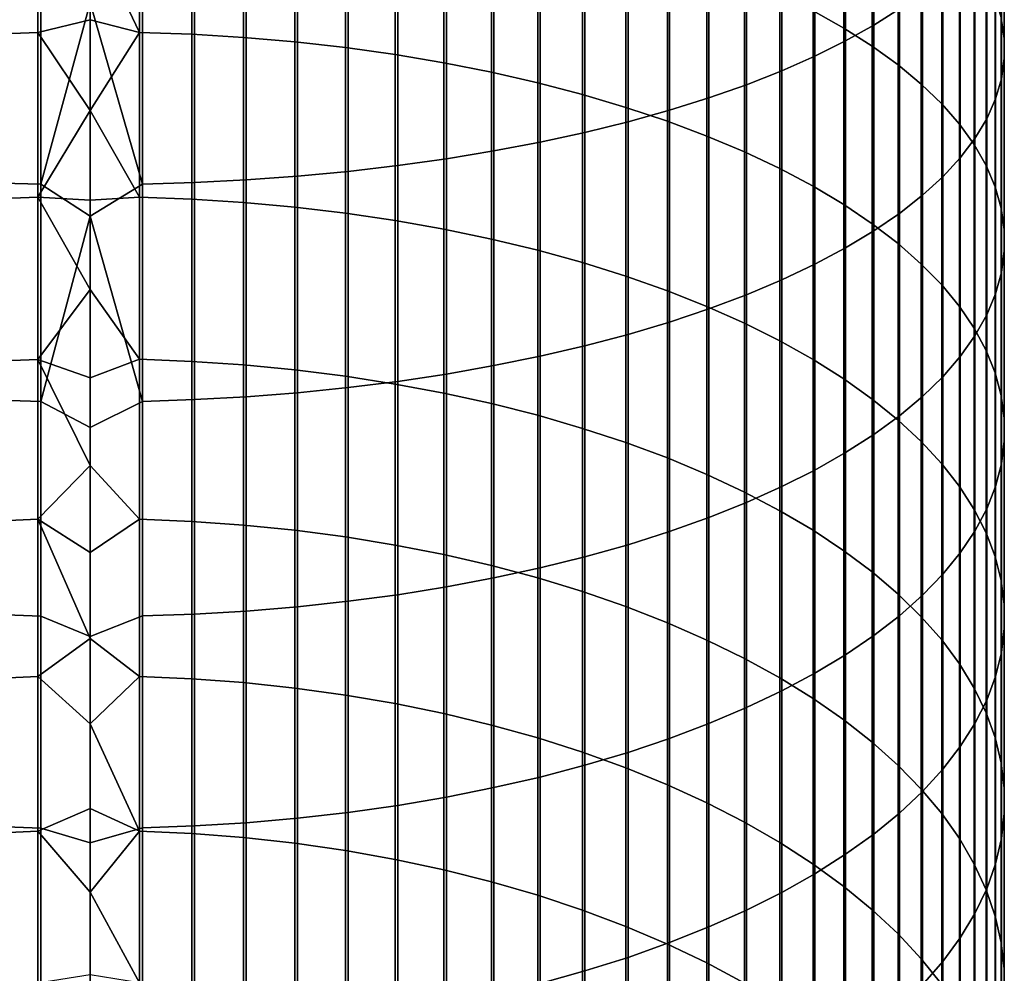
# Model space of a CAD drawing. Header units: metres. Extents: x -28 to 70, y -212 to 27.
# Tile 26 of 220: x -1 to 12, y -151 to -138. Entities that reach past the tile are written whole.
import ezdxf

# ---------------------------------------------------------------- set-up
doc = ezdxf.new("R2010")
doc.units = ezdxf.units.M
doc.layers.add('solid_10_261_012_XXX', color=7, linetype='CONTINUOUS')

msp = doc.modelspace()

# ---------------------------------------------------------------- linework, layer by layer
at = {"layer": 'solid_10_261_012_XXX'}
for points in [[(10.239358, -135.551163, 377.33136), (10.239358, -138.270233, 376.322968), (10.574701, -138.055664, 375.767792), (10.574701, -135.351837, 376.770538)], [(9.870549, -135.743744, 377.87323), (9.870549, -138.477539, 376.859375), (10.239358, -138.270233, 376.322968), (10.239358, -135.551163, 377.33136)], [(9.469481, -135.92894, 378.394348), (9.469481, -138.67691, 377.375244), (9.870549, -138.477539, 376.859375), (9.870549, -135.743744, 377.87323)], [(11.944586, -135.919571, 370.240723), (11.944586, -138.444824, 369.224915), (11.904513, -138.181686, 368.595734), (11.904513, -135.673721, 369.604584)], [(9.850112, -135.973068, 363.314697), (9.850112, -138.309113, 362.300018), (9.447371, -138.082367, 361.796906), (9.447371, -135.760147, 362.805603)], [(9.037462, -136.106171, 378.893036), (9.037462, -138.867691, 377.868896), (9.469481, -138.67691, 377.375244), (9.469481, -135.92894, 378.394348)], [(10.22066, -136.194519, 363.844208), (10.22066, -138.544952, 362.823273), (9.850112, -138.309113, 362.300018), (9.850112, -135.973068, 363.314697)], [(11.945621, -136.165848, 370.87796), (11.945621, -138.70842, 369.855194), (11.944586, -138.444824, 369.224915), (11.944586, -135.919571, 370.240723)], [(8.575907, -136.274841, 379.367615), (8.575907, -139.049271, 378.338715), (9.037462, -138.867691, 377.868896), (9.037462, -136.106171, 378.893036)], [(-0.682211, -136.187027, 357.591553), (-0.682211, -138.366684, 356.573151), (-1.362875, -138.392151, 356.625793), (-1.362875, -136.21106, 357.644867)], [(0, -137.012451, 357.192932), (0, -138.203461, 356.63031), (-0.682211, -138.366684, 356.573151), (-0.682211, -136.187027, 357.591553)], [(0.64609, -136.186203, 357.589722), (0.64609, -138.365799, 356.57135), (0, -137.012451, 357.192932)], [(1.326928, -136.209396, 357.641144), (1.326928, -138.390381, 356.622131), (0.64609, -138.365799, 356.57135), (0.64609, -136.186203, 357.589722)], [(2.00343, -136.24852, 357.727997), (2.00343, -138.43187, 356.707855), (1.326928, -138.390381, 356.622131), (1.326928, -136.209396, 357.641144)], [(2.673383, -136.303467, 357.849915), (2.673383, -138.490128, 356.828247), (2.00343, -138.43187, 356.707855), (2.00343, -136.24852, 357.727997)], [(10.557803, -136.423767, 364.392395), (10.557803, -138.789093, 363.36499), (10.22066, -138.544952, 362.823273), (10.22066, -136.194519, 363.844208)], [(11.907613, -136.411743, 371.514221), (11.907613, -138.971603, 370.484497), (11.945621, -138.70842, 369.855194), (11.945621, -136.165848, 370.87796)], [(3.334599, -136.374069, 358.006531), (3.334599, -138.564972, 356.98288), (2.673383, -138.490128, 356.828247), (2.673383, -136.303467, 357.849915)], [(3.984917, -136.460068, 358.197357), (3.984917, -138.656158, 357.171295), (3.334599, -138.564972, 356.98288), (3.334599, -136.374069, 358.006531)], [(8.086323, -136.434402, 379.816589), (8.086323, -139.221024, 378.783142), (8.575907, -139.049271, 378.338715), (8.575907, -136.274841, 379.367615)], [(4.62221, -136.561203, 358.421753), (4.62221, -138.763382, 357.392822), (3.984917, -138.656158, 357.171295), (3.984917, -136.460068, 358.197357)], [(7.57031, -136.584335, 380.238464), (7.57031, -139.382431, 379.200745), (8.086323, -139.221024, 378.783142), (8.086323, -136.434402, 379.816589)], [(10.860441, -136.660095, 364.957458), (10.860441, -139.040756, 363.92337), (10.557803, -138.789093, 363.36499), (10.557803, -136.423767, 364.392395)], [(11.830687, -136.656464, 372.1474), (11.830687, -139.233521, 371.110748), (11.907613, -138.971603, 370.484497), (11.907613, -136.411743, 371.514221)], [(5.244397, -136.677139, 358.678986), (5.244397, -138.886307, 357.64679), (4.62221, -138.763382, 357.392822), (4.62221, -136.561203, 358.421753)], [(7.029555, -136.724152, 380.631866), (7.029555, -139.532944, 379.590179), (7.57031, -139.382431, 379.200745), (7.57031, -136.584335, 380.238464)], [(5.849443, -136.807495, 358.968231), (5.849443, -139.024506, 357.932373), (5.244397, -138.886307, 357.64679), (5.244397, -136.677139, 358.678986)], [(6.465825, -136.853394, 380.995483), (6.465825, -139.672058, 379.950165), (7.029555, -139.532944, 379.590179), (7.029555, -136.724152, 380.631866)], [(11.127584, -136.902695, 365.537537), (11.127584, -139.299118, 364.496613), (10.860441, -139.040756, 363.92337), (10.860441, -136.660095, 364.957458)], [(11.715095, -136.899185, 372.775452), (11.715095, -139.493317, 371.731934), (11.830687, -139.233521, 371.110748), (11.830687, -136.656464, 372.1474)], [(6.435371, -136.951843, 359.288483), (6.435371, -139.177551, 358.248566), (5.849443, -139.024506, 357.932373), (5.849443, -136.807495, 358.968231)], [(5.880963, -136.971619, 381.328186), (5.880963, -139.799332, 380.27948), (6.465825, -139.672058, 379.950165), (6.465825, -136.853394, 380.995483)], [(11.561213, -137.139145, 373.396301), (11.561213, -139.750137, 372.346008), (11.715095, -139.493317, 371.731934), (11.715095, -136.899185, 372.775452)], [(0.64609, -138.365799, 356.57135), (0, -138.203461, 356.63031), (0, -137.012451, 357.192932)], [(5.27688, -137.078476, 381.628815), (5.27688, -139.914368, 380.577118), (5.880963, -139.799332, 380.27948), (5.880963, -136.971619, 381.328186)], [(7.000267, -137.109711, 359.638763), (7.000267, -139.344925, 358.594391), (6.435371, -139.177551, 358.248566), (6.435371, -136.951843, 359.288483)], [(11.358356, -137.150787, 366.130768), (11.358356, -139.563324, 365.082855), (11.127584, -139.299118, 364.496613), (11.127584, -136.902695, 365.537537)], [(4.65555, -137.173584, 381.896454), (4.65555, -140.016754, 380.842041), (5.27688, -139.914368, 380.577118), (5.27688, -137.078476, 381.628815)], [(7.542284, -137.280579, 360.017914), (7.542284, -139.526093, 358.968719), (7.000267, -139.344925, 358.594391), (7.000267, -137.109711, 359.638763)], [(11.552008, -137.40358, 366.735199), (11.552008, -139.83252, 365.680145), (11.358356, -139.563324, 365.082855), (11.358356, -137.150787, 366.130768)], [(11.369547, -137.375534, 374.007965), (11.369547, -140.003143, 372.950958), (11.561213, -139.750137, 372.346008), (11.561213, -137.139145, 373.396301)], [(3.369324, -137.327408, 382.329285), (3.369324, -140.182343, 381.270508), (4.019004, -140.106171, 381.073425), (4.019004, -137.256668, 382.130188)], [(4.019004, -137.256668, 382.130188), (4.019004, -140.106171, 381.073425), (4.65555, -140.016754, 380.842041), (4.65555, -137.173584, 381.896454)], [(8.059649, -137.463898, 360.424652), (8.059649, -139.720459, 359.370331), (7.542284, -139.526093, 358.968719), (7.542284, -137.280579, 360.017914)], [(2.039085, -137.431076, 382.620972), (2.039085, -140.293945, 381.559265), (2.708631, -140.244995, 381.432617), (2.708631, -137.38562, 382.493042)], [(2.708631, -137.38562, 382.493042), (2.708631, -140.244995, 381.432617), (3.369324, -140.182343, 381.270508), (3.369324, -137.327408, 382.329285)], [(11.14072, -137.607574, 374.608398), (11.14072, -140.251511, 373.54483), (11.369547, -140.003143, 372.950958), (11.369547, -137.375534, 374.007965)], [(11.707903, -137.660217, 367.348816), (11.707903, -140.10582, 366.28656), (11.552008, -139.83252, 365.680145), (11.552008, -137.40358, 366.735199)], [(-1.326928, -137.465027, 382.716492), (-1.326928, -140.330475, 381.653809), (-0.64609, -140.350815, 381.706421), (-0.64609, -137.483917, 382.769653)], [(-0.64609, -137.483917, 382.769653), (-0.64609, -140.350815, 381.706421), (0, -137.977798, 382.611389)], [(0.682211, -137.483246, 382.767761), (0, -137.977798, 382.611389), (0.682211, -140.350098, 381.704559)], [(0.682211, -137.483246, 382.767761), (0.682211, -140.350098, 381.704559), (1.362875, -140.32901, 381.649994), (1.362875, -137.463669, 382.712646)], [(1.362875, -137.463669, 382.712646), (1.362875, -140.32901, 381.649994), (2.039085, -140.293945, 381.559265), (2.039085, -137.431076, 382.620972)], [(8.550674, -137.659073, 360.857697), (8.550674, -139.927383, 359.797882), (8.059649, -139.720459, 359.370331), (8.059649, -137.463898, 360.424652)], [(9.013752, -137.865448, 361.315613), (9.013752, -140.146194, 360.25), (8.550674, -139.927383, 359.797882), (8.550674, -137.659073, 360.857697)], [(10.875484, -137.834534, 375.195648), (10.875484, -140.494415, 374.125671), (11.14072, -140.251511, 373.54483), (11.14072, -137.607574, 374.608398)], [(11.825533, -137.919861, 367.969696), (11.825533, -140.382339, 366.900085), (11.707903, -140.10582, 366.28656), (11.707903, -137.660217, 367.348816)], [(9.447371, -138.082367, 361.796906), (9.447371, -140.376175, 360.725189), (9.013752, -140.146194, 360.25), (9.013752, -137.865448, 361.315613)], [(10.574701, -138.055664, 375.767792), (10.574701, -140.731094, 374.691559), (10.875484, -140.494415, 374.125671), (10.875484, -137.834534, 375.195648)], [(11.904513, -138.181686, 368.595734), (11.904513, -140.661179, 367.518738), (11.825533, -140.382339, 366.900085), (11.825533, -137.919861, 367.969696)], [(0.682211, -140.350098, 381.704559), (0, -137.977798, 382.611389), (-0.64609, -140.350815, 381.706421), (0, -140.767776, 381.56308)], [(10.239358, -138.270233, 376.322968), (10.239358, -140.960739, 375.240692), (10.574701, -140.731094, 374.691559), (10.574701, -138.055664, 375.767792)], [(9.850112, -138.309113, 362.300018), (9.850112, -140.616577, 361.221893), (9.447371, -140.376175, 360.725189), (9.447371, -138.082367, 361.796906)], [(11.944586, -138.444824, 369.224915), (11.944586, -140.941391, 368.140503), (11.904513, -140.661179, 367.518738), (11.904513, -138.181686, 368.595734)], [(0, -138.203461, 356.63031), (0, -139.385925, 356.049927), (-0.682211, -138.366684, 356.573151)], [(0.64609, -138.365799, 356.57135), (0, -139.385925, 356.049927), (0, -138.203461, 356.63031)], [(10.22066, -138.544952, 362.823273), (10.22066, -140.866623, 361.738525), (9.850112, -140.616577, 361.221893), (9.850112, -138.309113, 362.300018)], [(9.870549, -138.477539, 376.859375), (9.870549, -141.182632, 375.77121), (10.239358, -140.960739, 375.240692), (10.239358, -138.270233, 376.322968)], [(-0.682211, -138.366684, 356.573151), (-0.682211, -140.5177, 355.495605), (-1.362875, -140.544601, 355.547516), (-1.362875, -138.392151, 356.625793)], [(0, -139.385925, 356.049927), (-0.682211, -140.5177, 355.495605), (-0.682211, -138.366684, 356.573151)], [(0.64609, -138.365799, 356.57135), (0.64609, -140.516769, 355.493805), (0, -139.385925, 356.049927)], [(1.326928, -138.390381, 356.622131), (1.326928, -140.542725, 355.543915), (0.64609, -140.516769, 355.493805), (0.64609, -138.365799, 356.57135)], [(2.00343, -138.43187, 356.707855), (2.00343, -140.586533, 355.628479), (1.326928, -140.542725, 355.543915), (1.326928, -138.390381, 356.622131)], [(2.673383, -138.490128, 356.828247), (2.673383, -140.648071, 355.747223), (2.00343, -140.586533, 355.628479), (2.00343, -138.43187, 356.707855)], [(11.945621, -138.70842, 369.855194), (11.945621, -141.222107, 368.763336), (11.944586, -140.941391, 368.140503), (11.944586, -138.444824, 369.224915)], [(3.334599, -138.564972, 356.98288), (3.334599, -140.727112, 355.89975), (2.673383, -140.648071, 355.747223), (2.673383, -138.490128, 356.828247)], [(3.984917, -138.656158, 357.171295), (3.984917, -140.82341, 356.085602), (3.334599, -140.727112, 355.89975), (3.334599, -138.564972, 356.98288)], [(9.469481, -138.67691, 377.375244), (9.469481, -141.396011, 376.281464), (9.870549, -141.182632, 375.77121), (9.870549, -138.477539, 376.859375)], [(10.557803, -138.789093, 363.36499), (10.557803, -141.125473, 362.273376), (10.22066, -140.866623, 361.738525), (10.22066, -138.544952, 362.823273)], [(4.62221, -138.763382, 357.392822), (4.62221, -140.936646, 356.304138), (3.984917, -140.82341, 356.085602), (3.984917, -138.656158, 357.171295)], [(9.037462, -138.867691, 377.868896), (9.037462, -141.600204, 376.769714), (9.469481, -141.396011, 376.281464), (9.469481, -138.67691, 377.375244)], [(5.244397, -138.886307, 357.64679), (5.244397, -141.066452, 356.554657), (4.62221, -140.936646, 356.304138), (4.62221, -138.763382, 357.392822)], [(10.860441, -139.040756, 363.92337), (10.860441, -141.392288, 362.824677), (10.557803, -141.125473, 362.273376), (10.557803, -138.789093, 363.36499)], [(11.907613, -138.971603, 370.484497), (11.907613, -141.50238, 369.385223), (11.945621, -141.222107, 368.763336), (11.945621, -138.70842, 369.855194)], [(5.849443, -139.024506, 357.932373), (5.849443, -141.212402, 356.836334), (5.244397, -141.066452, 356.554657), (5.244397, -138.886307, 357.64679)], [(8.575907, -139.049271, 378.338715), (8.575907, -141.79454, 377.234375), (9.037462, -141.600204, 376.769714), (9.037462, -138.867691, 377.868896)], [(6.435371, -139.177551, 358.248566), (6.435371, -141.374023, 357.148254), (5.849443, -141.212402, 356.836334), (5.849443, -139.024506, 357.932373)], [(8.086323, -139.221024, 378.783142), (8.086323, -141.978394, 377.67395), (8.575907, -141.79454, 377.234375), (8.575907, -139.049271, 378.338715)], [(11.127584, -139.299118, 364.496613), (11.127584, -141.666214, 363.390656), (10.860441, -141.392288, 362.824677), (10.860441, -139.040756, 363.92337)], [(11.830687, -139.233521, 371.110748), (11.830687, -141.781311, 370.004089), (11.907613, -141.50238, 369.385223), (11.907613, -138.971603, 370.484497)], [(7.000267, -139.344925, 358.594391), (7.000267, -141.550781, 357.48938), (6.435371, -141.374023, 357.148254), (6.435371, -139.177551, 358.248566)], [(7.542284, -139.526093, 358.968719), (7.542284, -141.742111, 357.858612), (7.000267, -141.550781, 357.48938), (7.000267, -139.344925, 358.594391)], [(7.57031, -139.382431, 379.200745), (7.57031, -142.151138, 378.087006), (8.086323, -141.978394, 377.67395), (8.086323, -139.221024, 378.783142)], [(11.358356, -139.563324, 365.082855), (11.358356, -141.946335, 363.969421), (11.127584, -141.666214, 363.390656), (11.127584, -139.299118, 364.496613)], [(11.715095, -139.493317, 371.731934), (11.715095, -142.057968, 370.61795), (11.830687, -141.781311, 370.004089), (11.830687, -139.233521, 371.110748)], [(0, -139.385925, 356.049927), (0, -140.55957, 355.451935), (-0.682211, -140.5177, 355.495605)], [(0.64609, -140.516769, 355.493805), (0, -140.55957, 355.451935), (0, -139.385925, 356.049927)], [(7.029555, -139.532944, 379.590179), (7.029555, -142.312225, 378.472198), (7.57031, -142.151138, 378.087006), (7.57031, -139.382431, 379.200745)], [(6.465825, -139.672058, 379.950165), (6.465825, -142.461121, 378.828217), (7.029555, -142.312225, 378.472198), (7.029555, -139.532944, 379.590179)], [(8.059649, -139.720459, 359.370331), (8.059649, -141.947372, 358.254761), (7.542284, -141.742111, 357.858612), (7.542284, -139.526093, 358.968719)], [(11.552008, -139.83252, 365.680145), (11.552008, -142.23175, 364.559143), (11.358356, -141.946335, 363.969421), (11.358356, -139.563324, 365.082855)], [(11.561213, -139.750137, 372.346008), (11.561213, -142.331467, 371.224792), (11.715095, -142.057968, 370.61795), (11.715095, -139.493317, 371.731934)], [(5.880963, -139.799332, 380.27948), (5.880963, -142.597351, 379.153961), (6.465825, -142.461121, 378.828217), (6.465825, -139.672058, 379.950165)], [(8.550674, -139.927383, 359.797882), (8.550674, -142.165894, 358.676483), (8.059649, -141.947372, 358.254761), (8.059649, -139.720459, 359.370331)], [(5.27688, -139.914368, 380.577118), (5.27688, -142.720459, 379.448334), (5.880963, -142.597351, 379.153961), (5.880963, -139.799332, 380.27948)], [(11.369547, -140.003143, 372.950958), (11.369547, -142.600906, 371.822601), (11.561213, -142.331467, 371.224792), (11.561213, -139.750137, 372.346008)], [(11.707903, -140.10582, 366.28656), (11.707903, -142.521515, 365.157867), (11.552008, -142.23175, 364.559143), (11.552008, -139.83252, 365.680145)], [(4.65555, -140.016754, 380.842041), (4.65555, -142.830048, 379.710358), (5.27688, -142.720459, 379.448334), (5.27688, -139.914368, 380.577118)], [(9.013752, -140.146194, 360.25), (9.013752, -142.396973, 359.122467), (8.550674, -142.165894, 358.676483), (8.550674, -139.927383, 359.797882)], [(3.369324, -140.182343, 381.270508), (3.369324, -143.007278, 380.134125), (4.019004, -142.925766, 379.939209), (4.019004, -140.106171, 381.073425)], [(4.019004, -140.106171, 381.073425), (4.019004, -142.925766, 379.939209), (4.65555, -142.830048, 379.710358), (4.65555, -140.016754, 380.842041)], [(11.14072, -140.251511, 373.54483), (11.14072, -142.865402, 372.409454), (11.369547, -142.600906, 371.822601), (11.369547, -140.003143, 372.950958)], [(11.825533, -140.382339, 366.900085), (11.825533, -142.814682, 365.763611), (11.707903, -142.521515, 365.157867), (11.707903, -140.10582, 366.28656)], [(2.039085, -140.293945, 381.559265), (2.039085, -143.126724, 380.419739), (2.708631, -143.074341, 380.294464), (2.708631, -140.244995, 381.432617)], [(2.708631, -140.244995, 381.432617), (2.708631, -143.074341, 380.294464), (3.369324, -143.007278, 380.134125), (3.369324, -140.182343, 381.270508)], [(9.447371, -140.376175, 360.725189), (9.447371, -142.639862, 359.591187), (9.013752, -142.396973, 359.122467), (9.013752, -140.146194, 360.25)], [(-1.326928, -140.330475, 381.653809), (-1.326928, -143.165833, 380.513245), (-0.64609, -143.187607, 380.565277), (-0.64609, -140.350815, 381.706421)], [(-0.64609, -140.350815, 381.706421), (-0.64609, -143.187607, 380.565277), (0, -140.767776, 381.56308)], [(0.682211, -140.350098, 381.704559), (0, -140.767776, 381.56308), (0.682211, -143.186829, 380.563446)], [(0.682211, -140.350098, 381.704559), (0.682211, -143.186829, 380.563446), (1.362875, -143.164261, 380.509491), (1.362875, -140.32901, 381.649994)], [(1.362875, -140.32901, 381.649994), (1.362875, -143.164261, 380.509491), (2.039085, -143.126724, 380.419739), (2.039085, -140.293945, 381.559265)], [(9.850112, -140.616577, 361.221893), (9.850112, -142.893738, 360.081146), (9.447371, -142.639862, 359.591187), (9.447371, -140.376175, 360.725189)], [(10.875484, -140.494415, 374.125671), (10.875484, -143.124084, 372.983429), (11.14072, -142.865402, 372.409454), (11.14072, -140.251511, 373.54483)], [(10.574701, -140.731094, 374.691559), (10.574701, -143.376129, 373.542664), (10.875484, -143.124084, 372.983429), (10.875484, -140.494415, 374.125671)], [(11.904513, -140.661179, 367.518738), (11.904513, -143.110306, 366.37442), (11.825533, -142.814682, 365.763611), (11.825533, -140.382339, 366.900085)], [(-0.682211, -140.5177, 355.495605), (-0.682211, -142.638474, 354.35968), (-1.362875, -142.666779, 354.410858), (-1.362875, -140.544601, 355.547516)], [(0, -141.724136, 354.836426), (-0.682211, -142.638474, 354.35968), (-0.682211, -140.5177, 355.495605)], [(0, -140.55957, 355.451935), (0, -141.724136, 354.836426), (-0.682211, -140.5177, 355.495605)], [(0.64609, -140.516769, 355.493805), (0.64609, -142.637497, 354.357941), (0, -141.724136, 354.836426), (0, -140.55957, 355.451935)], [(1.326928, -140.542725, 355.543915), (1.326928, -142.66481, 354.407288), (0.64609, -142.637497, 354.357941), (0.64609, -140.516769, 355.493805)], [(2.00343, -140.586533, 355.628479), (2.00343, -142.710922, 354.490631), (1.326928, -142.66481, 354.407288), (1.326928, -140.542725, 355.543915)], [(2.673383, -140.648071, 355.747223), (2.673383, -142.775665, 354.607635), (2.00343, -142.710922, 354.490631), (2.00343, -140.586533, 355.628479)], [(10.22066, -140.866623, 361.738525), (10.22066, -143.157791, 360.590759), (9.850112, -142.893738, 360.081146), (9.850112, -140.616577, 361.221893)], [(3.334599, -140.727112, 355.89975), (3.334599, -142.858856, 354.757965), (2.673383, -142.775665, 354.607635), (2.673383, -140.648071, 355.747223)], [(3.984917, -140.82341, 356.085602), (3.984917, -142.96019, 354.941132), (3.334599, -142.858856, 354.757965), (3.334599, -140.727112, 355.89975)], [(10.239358, -140.960739, 375.240692), (10.239358, -143.620697, 374.085297), (10.574701, -143.376129, 373.542664), (10.574701, -140.731094, 374.691559)], [(11.944586, -140.941391, 368.140503), (11.944586, -143.40741, 366.988312), (11.904513, -143.110306, 366.37442), (11.904513, -140.661179, 367.518738)], [(0.682211, -143.186829, 380.563446), (0, -140.767776, 381.56308), (-0.64609, -143.187607, 380.565277), (0, -143.52887, 380.440887)], [(4.62221, -140.936646, 356.304138), (4.62221, -143.079346, 355.156494), (3.984917, -142.96019, 354.941132), (3.984917, -140.82341, 356.085602)], [(10.557803, -141.125473, 362.273376), (10.557803, -143.431152, 361.118317), (10.22066, -143.157791, 360.590759), (10.22066, -140.866623, 361.738525)], [(5.244397, -141.066452, 356.554657), (5.244397, -143.215958, 355.403351), (4.62221, -143.079346, 355.156494), (4.62221, -140.936646, 356.304138)], [(9.870549, -141.182632, 375.77121), (9.870549, -143.856979, 374.609589), (10.239358, -143.620697, 374.085297), (10.239358, -140.960739, 375.240692)], [(11.945621, -141.222107, 368.763336), (11.945621, -143.705032, 367.603241), (11.944586, -143.40741, 366.988312), (11.944586, -140.941391, 368.140503)], [(5.849443, -141.212402, 356.836334), (5.849443, -143.369537, 355.680939), (5.244397, -143.215958, 355.403351), (5.244397, -141.066452, 356.554657)], [(10.860441, -141.392288, 362.824677), (10.860441, -143.712936, 361.66214), (10.557803, -143.431152, 361.118317), (10.557803, -141.125473, 362.273376)], [(6.435371, -141.374023, 357.148254), (6.435371, -143.539627, 355.988312), (5.849443, -143.369537, 355.680939), (5.849443, -141.212402, 356.836334)], [(9.469481, -141.396011, 376.281464), (9.469481, -144.084229, 375.1138), (9.870549, -143.856979, 374.609589), (9.870549, -141.182632, 375.77121)], [(11.907613, -141.50238, 369.385223), (11.907613, -144.002182, 368.217224), (11.945621, -143.705032, 367.603241), (11.945621, -141.222107, 368.763336)], [(7.000267, -141.550781, 357.48938), (7.000267, -143.725632, 356.324493), (6.435371, -143.539627, 355.988312), (6.435371, -141.374023, 357.148254)], [(9.037462, -141.600204, 376.769714), (9.037462, -144.301682, 375.596283), (9.469481, -144.084229, 375.1138), (9.469481, -141.396011, 376.281464)], [(11.127584, -141.666214, 363.390656), (11.127584, -144.002213, 362.220428), (10.860441, -143.712936, 361.66214), (10.860441, -141.392288, 362.824677)], [(11.830687, -141.781311, 370.004089), (11.830687, -144.297913, 368.828247), (11.907613, -144.002182, 368.217224), (11.907613, -141.50238, 369.385223)], [(7.542284, -141.742111, 357.858612), (7.542284, -143.926971, 356.688385), (7.000267, -143.725632, 356.324493), (7.000267, -141.550781, 357.48938)], [(8.575907, -141.79454, 377.234375), (8.575907, -144.508636, 376.055481), (9.037462, -144.301682, 375.596283), (9.037462, -141.600204, 376.769714)], [(0, -141.724136, 354.836426), (0, -142.879364, 354.203583), (-0.682211, -142.638474, 354.35968)], [(0.64609, -142.637497, 354.357941), (0, -142.879364, 354.203583), (0, -141.724136, 354.836426)], [(8.059649, -141.947372, 358.254761), (8.059649, -144.142975, 357.078766), (7.542284, -143.926971, 356.688385), (7.542284, -141.742111, 357.858612)], [(11.358356, -141.946335, 363.969421), (11.358356, -144.29805, 362.791351), (11.127584, -144.002213, 362.220428), (11.127584, -141.666214, 363.390656)], [(11.715095, -142.057968, 370.61795), (11.715095, -144.591232, 369.434326), (11.830687, -144.297913, 368.828247), (11.830687, -141.781311, 370.004089)], [(8.086323, -141.978394, 377.67395), (8.086323, -144.704422, 376.489868), (8.575907, -144.508636, 376.055481), (8.575907, -141.79454, 377.234375)], [(7.57031, -142.151138, 378.087006), (7.57031, -144.888382, 376.898071), (8.086323, -144.704422, 376.489868), (8.086323, -141.978394, 377.67395)], [(8.550674, -142.165894, 358.676483), (8.550674, -144.372955, 357.494385), (8.059649, -144.142975, 357.078766), (8.059649, -141.947372, 358.254761)], [(11.552008, -142.23175, 364.559143), (11.552008, -144.599457, 363.373047), (11.358356, -144.29805, 362.791351), (11.358356, -141.946335, 363.969421)], [(7.029555, -142.312225, 378.472198), (7.029555, -145.059937, 377.278687), (7.57031, -144.888382, 376.898071), (7.57031, -142.151138, 378.087006)], [(9.013752, -142.396973, 359.122467), (9.013752, -144.616119, 357.933868), (8.550674, -144.372955, 357.494385), (8.550674, -142.165894, 358.676483)], [(11.561213, -142.331467, 371.224792), (11.561213, -144.88121, 370.033447), (11.715095, -144.591232, 369.434326), (11.715095, -142.057968, 370.61795)], [(11.707903, -142.521515, 365.157867), (11.707903, -144.905472, 363.963623), (11.552008, -144.599457, 363.373047), (11.552008, -142.23175, 364.559143)], [(6.465825, -142.461121, 378.828217), (6.465825, -145.218506, 377.630524), (7.029555, -145.059937, 377.278687), (7.029555, -142.312225, 378.472198)], [(9.447371, -142.639862, 359.591187), (9.447371, -144.871719, 358.395782), (9.013752, -144.616119, 357.933868), (9.013752, -142.396973, 359.122467)], [(11.369547, -142.600906, 371.822601), (11.369547, -145.16687, 370.623688), (11.561213, -144.88121, 370.033447), (11.561213, -142.331467, 371.224792)], [(5.880963, -142.597351, 379.153961), (5.880963, -145.363571, 377.952423), (6.465825, -145.218506, 377.630524), (6.465825, -142.461121, 378.828217)], [(11.825533, -142.814682, 365.763611), (11.825533, -145.215073, 364.561127), (11.707903, -144.905472, 363.963623), (11.707903, -142.521515, 365.157867)], [(-0.682211, -142.638474, 354.35968), (-0.682211, -144.727432, 353.16629), (-1.362875, -144.757141, 353.216644), (-1.362875, -142.666779, 354.410858)], [(0, -144.024994, 353.553528), (-0.682211, -144.727432, 353.16629), (-0.682211, -142.638474, 354.35968)], [(0, -142.879364, 354.203583), (0, -144.024994, 353.553528), (-0.682211, -142.638474, 354.35968)], [(0.64609, -142.637497, 354.357941), (0.64609, -144.72641, 353.164551), (0, -144.024994, 353.553528), (0, -142.879364, 354.203583)], [(1.326928, -142.66481, 354.407288), (1.326928, -144.755066, 353.213135), (0.64609, -144.72641, 353.164551), (0.64609, -142.637497, 354.357941)], [(2.00343, -142.710922, 354.490631), (2.00343, -144.803436, 353.295197), (1.326928, -144.755066, 353.213135), (1.326928, -142.66481, 354.407288)], [(5.27688, -142.720459, 379.448334), (5.27688, -145.494675, 378.243317), (5.880963, -145.363571, 377.952423), (5.880963, -142.597351, 379.153961)], [(9.850112, -142.893738, 360.081146), (9.850112, -145.138885, 358.878632), (9.447371, -144.871719, 358.395782), (9.447371, -142.639862, 359.591187)], [(11.14072, -142.865402, 372.409454), (11.14072, -145.447296, 371.203125), (11.369547, -145.16687, 370.623688), (11.369547, -142.600906, 371.822601)], [(2.673383, -142.775665, 354.607635), (2.673383, -144.871353, 353.4104), (2.00343, -144.803436, 353.295197), (2.00343, -142.710922, 354.490631)], [(3.334599, -142.858856, 354.757965), (3.334599, -144.958603, 353.55838), (2.673383, -144.871353, 353.4104), (2.673383, -142.775665, 354.607635)], [(4.65555, -142.830048, 379.710358), (4.65555, -145.611389, 378.502258), (5.27688, -145.494675, 378.243317), (5.27688, -142.720459, 379.448334)], [(11.904513, -143.110306, 366.37442), (11.904513, -145.527267, 365.163635), (11.825533, -145.215073, 364.561127), (11.825533, -142.814682, 365.763611)], [(3.984917, -142.96019, 354.941132), (3.984917, -145.064911, 353.738708), (3.334599, -144.958603, 353.55838), (3.334599, -142.858856, 354.757965)], [(3.369324, -143.007278, 380.134125), (3.369324, -145.800125, 378.921021), (4.019004, -145.713318, 378.728394), (4.019004, -142.925766, 379.939209)], [(4.019004, -142.925766, 379.939209), (4.019004, -145.713318, 378.728394), (4.65555, -145.611389, 378.502258), (4.65555, -142.830048, 379.710358)], [(10.22066, -143.157791, 360.590759), (10.22066, -145.416763, 359.380829), (9.850112, -145.138885, 358.878632), (9.850112, -142.893738, 360.081146)], [(10.875484, -143.124084, 372.983429), (10.875484, -145.721573, 371.769806), (11.14072, -145.447296, 371.203125), (11.14072, -142.865402, 372.409454)], [(2.039085, -143.126724, 380.419739), (2.039085, -145.927322, 379.203247), (2.708631, -145.871536, 379.079468), (2.708631, -143.074341, 380.294464)], [(2.708631, -143.074341, 380.294464), (2.708631, -145.871536, 379.079468), (3.369324, -145.800125, 378.921021), (3.369324, -143.007278, 380.134125)], [(4.62221, -143.079346, 355.156494), (4.62221, -145.189911, 353.950714), (3.984917, -145.064911, 353.738708), (3.984917, -142.96019, 354.941132)], [(-1.326928, -143.165833, 380.513245), (-1.326928, -145.968979, 379.295654), (-0.64609, -145.992157, 379.347107), (-0.64609, -143.187607, 380.565277)], [(-0.64609, -143.187607, 380.565277), (-0.64609, -145.992157, 379.347107), (0, -146.259109, 379.245575), (0, -143.52887, 380.440887)], [(0.682211, -143.186829, 380.563446), (0, -143.52887, 380.440887), (0, -146.259109, 379.245575), (0.682211, -145.991333, 379.345276)], [(0.682211, -143.186829, 380.563446), (0.682211, -145.991333, 379.345276), (1.362875, -145.9673, 379.291962), (1.362875, -143.164261, 380.509491)], [(1.362875, -143.164261, 380.509491), (1.362875, -145.9673, 379.291962), (2.039085, -145.927322, 379.203247), (2.039085, -143.126724, 380.419739)], [(5.244397, -143.215958, 355.403351), (5.244397, -145.333206, 354.193787), (4.62221, -145.189911, 353.950714), (4.62221, -143.079346, 355.156494)], [(10.557803, -143.431152, 361.118317), (10.557803, -145.704437, 359.900726), (10.22066, -145.416763, 359.380829), (10.22066, -143.157791, 360.590759)], [(10.574701, -143.376129, 373.542664), (10.574701, -145.988785, 372.32196), (10.875484, -145.721573, 371.769806), (10.875484, -143.124084, 372.983429)], [(11.944586, -143.40741, 366.988312), (11.944586, -145.841034, 365.769165), (11.904513, -145.527267, 365.163635), (11.904513, -143.110306, 366.37442)], [(5.849443, -143.369537, 355.680939), (5.849443, -145.494324, 354.467072), (5.244397, -145.333206, 354.193787), (5.244397, -143.215958, 355.403351)], [(6.435371, -143.539627, 355.988312), (6.435371, -145.672729, 354.769684), (5.849443, -145.494324, 354.467072), (5.849443, -143.369537, 355.680939)], [(10.239358, -143.620697, 374.085297), (10.239358, -146.248093, 372.857697), (10.574701, -145.988785, 372.32196), (10.574701, -143.376129, 373.542664)], [(10.860441, -143.712936, 361.66214), (10.860441, -146.000961, 360.436646), (10.557803, -145.704437, 359.900726), (10.557803, -143.431152, 361.118317)], [(11.945621, -143.705032, 367.603241), (11.945621, -146.155334, 366.375763), (11.944586, -145.841034, 365.769165), (11.944586, -143.40741, 366.988312)], [(7.000267, -143.725632, 356.324493), (7.000267, -145.867859, 355.100647), (6.435371, -145.672729, 354.769684), (6.435371, -143.539627, 355.988312)], [(9.870549, -143.856979, 374.609589), (9.870549, -146.498611, 373.375336), (10.239358, -146.248093, 372.857697), (10.239358, -143.620697, 374.085297)], [(11.127584, -144.002213, 362.220428), (11.127584, -146.305374, 360.986816), (10.860441, -146.000961, 360.436646), (10.860441, -143.712936, 361.66214)], [(11.907613, -144.002182, 368.217224), (11.907613, -146.469147, 366.981384), (11.945621, -146.155334, 366.375763), (11.945621, -143.705032, 367.603241)], [(7.542284, -143.926971, 356.688385), (7.542284, -146.079071, 355.458893), (7.000267, -145.867859, 355.100647), (7.000267, -143.725632, 356.324493)], [(8.059649, -144.142975, 357.078766), (8.059649, -146.305649, 355.843231), (7.542284, -146.079071, 355.458893), (7.542284, -143.926971, 356.688385)], [(9.469481, -144.084229, 375.1138), (9.469481, -146.739548, 373.873138), (9.870549, -146.498611, 373.375336), (9.870549, -143.856979, 374.609589)], [(0.64609, -144.72641, 353.164551), (0, -145.160782, 352.886414), (-0.682211, -144.727432, 353.16629), (0, -144.024994, 353.553528)], [(9.037462, -144.301682, 375.596283), (9.037462, -146.970093, 374.349518), (9.469481, -146.739548, 373.873138), (9.469481, -144.084229, 375.1138)], [(11.358356, -144.29805, 362.791351), (11.358356, -146.616699, 361.549438), (11.127584, -146.305374, 360.986816), (11.127584, -144.002213, 362.220428)], [(11.830687, -144.297913, 368.828247), (11.830687, -146.781464, 367.584106), (11.907613, -146.469147, 366.981384), (11.907613, -144.002182, 368.217224)], [(8.550674, -144.372955, 357.494385), (8.550674, -146.54689, 356.252411), (8.059649, -146.305649, 355.843231), (8.059649, -144.142975, 357.078766)], [(8.575907, -144.508636, 376.055481), (8.575907, -147.189514, 374.802887), (9.037462, -146.970093, 374.349518), (9.037462, -144.301682, 375.596283)], [(11.552008, -144.599457, 363.373047), (11.552008, -146.933884, 362.122711), (11.358356, -146.616699, 361.549438), (11.358356, -144.29805, 362.791351)], [(11.715095, -144.591232, 369.434326), (11.715095, -147.091232, 368.181946), (11.830687, -146.781464, 367.584106), (11.830687, -144.297913, 368.828247)], [(9.013752, -144.616119, 357.933868), (9.013752, -146.801971, 356.685089), (8.550674, -146.54689, 356.252411), (8.550674, -144.372955, 357.494385)], [(8.086323, -144.704422, 376.489868), (8.086323, -147.397095, 375.231781), (8.575907, -147.189514, 374.802887), (8.575907, -144.508636, 376.055481)], [(9.447371, -144.871719, 358.395782), (9.447371, -147.070084, 357.139862), (9.013752, -146.801971, 356.685089), (9.013752, -144.616119, 357.933868)], [(11.707903, -144.905472, 363.963623), (11.707903, -147.255905, 362.704681), (11.552008, -146.933884, 362.122711), (11.552008, -144.599457, 363.373047)], [(11.561213, -144.88121, 370.033447), (11.561213, -147.397461, 368.772949), (11.715095, -147.091232, 368.181946), (11.715095, -144.591232, 369.434326)], [(-0.682211, -144.727432, 353.16629), (-0.682211, -146.78302, 351.91626), (-1.362875, -146.814087, 351.96579), (-1.362875, -144.757141, 353.216644)], [(0, -146.286453, 352.202393), (-0.682211, -146.78302, 351.91626), (-0.682211, -144.727432, 353.16629)], [(0, -145.160782, 352.886414), (0, -146.286453, 352.202393), (-0.682211, -144.727432, 353.16629)], [(0.64609, -144.72641, 353.164551), (0.64609, -146.781952, 351.914551), (0, -146.286453, 352.202393), (0, -145.160782, 352.886414)], [(1.326928, -144.755066, 353.213135), (1.326928, -146.81192, 351.962341), (0.64609, -146.781952, 351.914551), (0.64609, -144.72641, 353.164551)], [(7.57031, -144.888382, 376.898071), (7.57031, -147.592133, 375.634766), (8.086323, -147.397095, 375.231781), (8.086323, -144.704422, 376.489868)], [(2.00343, -144.803436, 353.295197), (2.00343, -146.862503, 352.04303), (1.326928, -146.81192, 351.962341), (1.326928, -144.755066, 353.213135)], [(2.673383, -144.871353, 353.4104), (2.673383, -146.933548, 352.156342), (2.00343, -146.862503, 352.04303), (2.00343, -144.803436, 353.295197)], [(3.334599, -144.958603, 353.55838), (3.334599, -147.024811, 352.30191), (2.673383, -146.933548, 352.156342), (2.673383, -144.871353, 353.4104)], [(9.850112, -145.138885, 358.878632), (9.850112, -147.350342, 357.615234), (9.447371, -147.070084, 357.139862), (9.447371, -144.871719, 358.395782)], [(3.984917, -145.064911, 353.738708), (3.984917, -147.136002, 352.479248), (3.334599, -147.024811, 352.30191), (3.334599, -144.958603, 353.55838)], [(7.029555, -145.059937, 377.278687), (7.029555, -147.774017, 376.01059), (7.57031, -147.592133, 375.634766), (7.57031, -144.888382, 376.898071)], [(11.369547, -145.16687, 370.623688), (11.369547, -147.699142, 369.355164), (11.561213, -147.397461, 368.772949), (11.561213, -144.88121, 370.033447)], [(11.825533, -145.215073, 364.561127), (11.825533, -147.581726, 363.293549), (11.707903, -147.255905, 362.704681), (11.707903, -144.905472, 363.963623)], [(4.62221, -145.189911, 353.950714), (4.62221, -147.266754, 352.687775), (3.984917, -147.136002, 352.479248), (3.984917, -145.064911, 353.738708)], [(6.465825, -145.218506, 377.630524), (6.465825, -147.942139, 376.357941), (7.029555, -147.774017, 376.01059), (7.029555, -145.059937, 377.278687)], [(5.244397, -145.333206, 354.193787), (5.244397, -147.416626, 352.926819), (4.62221, -147.266754, 352.687775), (4.62221, -145.189911, 353.950714)], [(5.880963, -145.363571, 377.952423), (5.880963, -148.095947, 376.675751), (6.465825, -147.942139, 376.357941), (6.465825, -145.218506, 377.630524)], [(10.22066, -145.416763, 359.380829), (10.22066, -147.64183, 358.10965), (9.850112, -147.350342, 357.615234), (9.850112, -145.138885, 358.878632)], [(11.14072, -145.447296, 371.203125), (11.14072, -147.995285, 369.926697), (11.369547, -147.699142, 369.355164), (11.369547, -145.16687, 370.623688)], [(11.904513, -145.527267, 365.163635), (11.904513, -147.910263, 363.887299), (11.825533, -147.581726, 363.293549), (11.825533, -145.215073, 364.561127)], [(5.849443, -145.494324, 354.467072), (5.849443, -147.585144, 353.195618), (5.244397, -147.416626, 352.926819), (5.244397, -145.333206, 354.193787)], [(5.27688, -145.494675, 378.243317), (5.27688, -148.234955, 376.962952), (5.880963, -148.095947, 376.675751), (5.880963, -145.363571, 377.952423)], [(4.65555, -145.611389, 378.502258), (4.65555, -148.358688, 377.218628), (5.27688, -148.234955, 376.962952), (5.27688, -145.494675, 378.243317)], [(6.435371, -145.672729, 354.769684), (6.435371, -147.771759, 353.493256), (5.849443, -147.585144, 353.195618), (5.849443, -145.494324, 354.467072)], [(10.557803, -145.704437, 359.900726), (10.557803, -147.943604, 358.621521), (10.22066, -147.64183, 358.10965), (10.22066, -145.416763, 359.380829)], [(10.875484, -145.721573, 371.769806), (10.875484, -148.284927, 370.485687), (11.14072, -147.995285, 369.926697), (11.14072, -145.447296, 371.203125)], [(4.019004, -145.713318, 378.728394), (4.019004, -148.466751, 377.441925), (4.65555, -148.358688, 377.218628), (4.65555, -145.611389, 378.502258)], [(11.944586, -145.841034, 365.769165), (11.944586, -148.240448, 364.484039), (11.904513, -147.910263, 363.887299), (11.904513, -145.527267, 365.163635)], [(3.369324, -145.800125, 378.921021), (3.369324, -148.558792, 377.63208), (4.019004, -148.466751, 377.441925), (4.019004, -145.713318, 378.728394)], [(7.000267, -145.867859, 355.100647), (7.000267, -147.975861, 353.818756), (6.435371, -147.771759, 353.493256), (6.435371, -145.672729, 354.769684)], [(10.860441, -146.000961, 360.436646), (10.860441, -148.254654, 359.149139), (10.557803, -147.943604, 358.621521), (10.557803, -145.704437, 359.900726)], [(10.574701, -145.988785, 372.32196), (10.574701, -148.567139, 371.030304), (10.875484, -148.284927, 370.485687), (10.875484, -145.721573, 371.769806)], [(2.039085, -145.927322, 379.203247), (2.039085, -148.693665, 377.910736), (2.708631, -148.634506, 377.788544), (2.708631, -145.871536, 379.079468)], [(2.708631, -145.871536, 379.079468), (2.708631, -148.634506, 377.788544), (3.369324, -148.558792, 377.63208), (3.369324, -145.800125, 378.921021)], [(7.542284, -146.079071, 355.458893), (7.542284, -148.196762, 354.171112), (7.000267, -147.975861, 353.818756), (7.000267, -145.867859, 355.100647)], [(11.945621, -146.155334, 366.375763), (11.945621, -148.571198, 365.081787), (11.944586, -148.240448, 364.484039), (11.944586, -145.841034, 365.769165)], [(-1.326928, -145.968979, 379.295654), (-1.326928, -148.737808, 378.001984), (-0.64609, -148.76239, 378.052765), (-0.64609, -145.992157, 379.347107)], [(-0.64609, -145.992157, 379.347107), (-0.64609, -148.76239, 378.052765), (0, -148.956558, 377.977997), (0, -146.259109, 379.245575)], [(0.682211, -145.991333, 379.345276), (0, -146.259109, 379.245575), (0, -148.956558, 377.977997), (0.682211, -148.76152, 378.050964)], [(0.682211, -145.991333, 379.345276), (0.682211, -148.76152, 378.050964), (1.362875, -148.736038, 377.998322), (1.362875, -145.9673, 379.291962)], [(1.362875, -145.9673, 379.291962), (1.362875, -148.736038, 377.998322), (2.039085, -148.693665, 377.910736), (2.039085, -145.927322, 379.203247)], [(10.239358, -146.248093, 372.857697), (10.239358, -148.840973, 371.558777), (10.574701, -148.567139, 371.030304), (10.574701, -145.988785, 372.32196)], [(11.127584, -146.305374, 360.986816), (11.127584, -148.57399, 359.690765), (10.860441, -148.254654, 359.149139), (10.860441, -146.000961, 360.436646)], [(8.059649, -146.305649, 355.843231), (8.059649, -148.433762, 354.549103), (7.542284, -148.196762, 354.171112), (7.542284, -146.079071, 355.458893)], [(11.907613, -146.469147, 366.981384), (11.907613, -148.901443, 365.67865), (11.945621, -148.571198, 365.081787), (11.945621, -146.155334, 366.375763)], [(0.64609, -146.781952, 351.914551), (0, -147.401779, 351.501587), (-0.682211, -146.78302, 351.91626), (0, -146.286453, 352.202393)], [(9.870549, -146.498611, 373.375336), (9.870549, -149.105545, 372.069397), (10.239358, -148.840973, 371.558777), (10.239358, -146.248093, 372.857697)], [(8.550674, -146.54689, 356.252411), (8.550674, -148.686081, 354.951538), (8.059649, -148.433762, 354.549103), (8.059649, -146.305649, 355.843231)], [(11.358356, -146.616699, 361.549438), (11.358356, -148.900558, 360.24469), (11.127584, -148.57399, 359.690765), (11.127584, -146.305374, 360.986816)], [(9.013752, -146.801971, 356.685089), (9.013752, -148.952896, 355.377075), (8.550674, -148.686081, 354.951538), (8.550674, -146.54689, 356.252411)], [(9.469481, -146.739548, 373.873138), (9.469481, -149.359985, 372.560425), (9.870549, -149.105545, 372.069397), (9.870549, -146.498611, 373.375336)], [(11.830687, -146.781464, 367.584106), (11.830687, -149.230103, 366.272614), (11.907613, -148.901443, 365.67865), (11.907613, -146.469147, 366.981384)], [(11.552008, -146.933884, 362.122711), (11.552008, -149.233292, 360.809052), (11.358356, -148.900558, 360.24469), (11.358356, -146.616699, 361.549438)], [(-0.682211, -146.78302, 351.91626), (-0.682211, -148.803696, 350.610535), (-1.362875, -148.83609, 350.65921), (-1.362875, -146.814087, 351.96579)], [(0, -147.401779, 351.501587), (0, -148.506485, 350.78418), (-0.682211, -148.803696, 350.610535), (-0.682211, -146.78302, 351.91626)], [(0.64609, -146.781952, 351.914551), (0.64609, -148.802582, 350.608856), (0, -147.401779, 351.501587)], [(1.326928, -146.81192, 351.962341), (1.326928, -148.833847, 350.655823), (0.64609, -148.802582, 350.608856), (0.64609, -146.781952, 351.914551)], [(9.447371, -147.070084, 357.139862), (9.447371, -149.233337, 355.824371), (9.013752, -148.952896, 355.377075), (9.013752, -146.801971, 356.685089)], [(9.037462, -146.970093, 374.349518), (9.037462, -149.603455, 373.030334), (9.469481, -149.359985, 372.560425), (9.469481, -146.739548, 373.873138)], [(11.715095, -147.091232, 368.181946), (11.715095, -149.556076, 366.861755), (11.830687, -149.230103, 366.272614), (11.830687, -146.781464, 367.584106)], [(2.00343, -146.862503, 352.04303), (2.00343, -148.886612, 350.735107), (1.326928, -148.833847, 350.655823), (1.326928, -146.81192, 351.962341)], [(2.673383, -146.933548, 352.156342), (2.673383, -148.960724, 350.846436), (2.00343, -148.886612, 350.735107), (2.00343, -146.862503, 352.04303)], [(3.334599, -147.024811, 352.30191), (3.334599, -149.055939, 350.989441), (2.673383, -148.960724, 350.846436), (2.673383, -146.933548, 352.156342)], [(11.707903, -147.255905, 362.704681), (11.707903, -149.571091, 361.38205), (11.552008, -149.233292, 360.809052), (11.552008, -146.933884, 362.122711)], [(3.984917, -147.136002, 352.479248), (3.984917, -149.171921, 351.163666), (3.334599, -149.055939, 350.989441), (3.334599, -147.024811, 352.30191)], [(8.575907, -147.189514, 374.802887), (8.575907, -149.83519, 373.477539), (9.037462, -149.603455, 373.030334), (9.037462, -146.970093, 374.349518)], [(4.62221, -147.266754, 352.687775), (4.62221, -149.308319, 351.368561), (3.984917, -149.171921, 351.163666), (3.984917, -147.136002, 352.479248)], [(8.086323, -147.397095, 375.231781), (8.086323, -150.054398, 373.900604), (8.575907, -149.83519, 373.477539), (8.575907, -147.189514, 374.802887)], [(9.850112, -147.350342, 357.615234), (9.850112, -149.526474, 356.291901), (9.447371, -149.233337, 355.824371), (9.447371, -147.070084, 357.139862)], [(11.561213, -147.397461, 368.772949), (11.561213, -149.878342, 367.444153), (11.715095, -149.556076, 366.861755), (11.715095, -147.091232, 368.181946)], [(5.244397, -147.416626, 352.926819), (5.244397, -149.464676, 351.603424), (4.62221, -149.308319, 351.368561), (4.62221, -147.266754, 352.687775)], [(11.825533, -147.581726, 363.293549), (11.825533, -149.912872, 361.961761), (11.707903, -149.571091, 361.38205), (11.707903, -147.255905, 362.704681)], [(0.64609, -148.802582, 350.608856), (0, -148.506485, 350.78418), (0, -147.401779, 351.501587)], [(5.849443, -147.585144, 353.195618), (5.849443, -149.640472, 351.867523), (5.244397, -149.464676, 351.603424), (5.244397, -147.416626, 352.926819)], [(7.57031, -147.592133, 375.634766), (7.57031, -150.260376, 374.298126), (8.086323, -150.054398, 373.900604), (8.086323, -147.397095, 375.231781)], [(10.22066, -147.64183, 358.10965), (10.22066, -149.83136, 356.778168), (9.850112, -149.526474, 356.291901), (9.850112, -147.350342, 357.615234)], [(11.369547, -147.699142, 369.355164), (11.369547, -150.195801, 368.017914), (11.561213, -149.878342, 367.444153), (11.561213, -147.397461, 368.772949)], [(6.435371, -147.771759, 353.493256), (6.435371, -149.835144, 352.159943), (5.849443, -149.640472, 351.867523), (5.849443, -147.585144, 353.195618)], [(7.029555, -147.774017, 376.01059), (7.029555, -150.452454, 374.668823), (7.57031, -150.260376, 374.298126), (7.57031, -147.592133, 375.634766)], [(10.557803, -147.943604, 358.621521), (10.557803, -150.146988, 357.281586), (10.22066, -149.83136, 356.778168), (10.22066, -147.64183, 358.10965)], [(11.14072, -147.995285, 369.926697), (11.14072, -150.507462, 368.581146), (11.369547, -150.195801, 368.017914), (11.369547, -147.699142, 369.355164)], [(11.904513, -147.910263, 363.887299), (11.904513, -150.257507, 362.546326), (11.825533, -149.912872, 361.961761), (11.825533, -147.581726, 363.293549)], [(7.000267, -147.975861, 353.818756), (7.000267, -150.04805, 352.479767), (6.435371, -149.835144, 352.159943), (6.435371, -147.771759, 353.493256)], [(6.465825, -147.942139, 376.357941), (6.465825, -150.630005, 375.011475), (7.029555, -150.452454, 374.668823), (7.029555, -147.774017, 376.01059)], [(5.880963, -148.095947, 376.675751), (5.880963, -150.792435, 375.324951), (6.465825, -150.630005, 375.011475), (6.465825, -147.942139, 376.357941)], [(10.860441, -148.254654, 359.149139), (10.860441, -150.472351, 357.800507), (10.557803, -150.146988, 357.281586), (10.557803, -147.943604, 358.621521)], [(11.944586, -148.240448, 364.484039), (11.944586, -150.603867, 363.13382), (11.904513, -150.257507, 362.546326), (11.904513, -147.910263, 363.887299)], [(5.27688, -148.234955, 376.962952), (5.27688, -150.939224, 375.608246), (5.880963, -150.792435, 375.324951), (5.880963, -148.095947, 376.675751)], [(7.542284, -148.196762, 354.171112), (7.542284, -150.278503, 352.825928), (7.000267, -150.04805, 352.479767), (7.000267, -147.975861, 353.818756)], [(10.875484, -148.284927, 370.485687), (10.875484, -150.812271, 369.132019), (11.14072, -150.507462, 368.581146), (11.14072, -147.995285, 369.926697)], [(8.059649, -148.433762, 354.549103), (8.059649, -150.525742, 353.197327), (7.542284, -150.278503, 352.825928), (7.542284, -148.196762, 354.171112)], [(4.65555, -148.358688, 377.218628), (4.65555, -151.069901, 375.860443), (5.27688, -150.939224, 375.608246), (5.27688, -148.234955, 376.962952)], [(10.574701, -148.567139, 371.030304), (10.574701, -151.109238, 369.668732), (10.875484, -150.812271, 369.132019), (10.875484, -148.284927, 370.485687)], [(11.127584, -148.57399, 359.690765), (11.127584, -150.806351, 358.333252), (10.860441, -150.472351, 357.800507), (10.860441, -148.254654, 359.149139)], [(11.945621, -148.571198, 365.081787), (11.945621, -150.950821, 363.722321), (11.944586, -150.603867, 363.13382), (11.944586, -148.240448, 364.484039)], [(3.369324, -148.558792, 377.63208), (3.369324, -151.281235, 376.26828), (4.019004, -151.184021, 376.080688), (4.019004, -148.466751, 377.441925)], [(4.019004, -148.466751, 377.441925), (4.019004, -151.184021, 376.080688), (4.65555, -151.069901, 375.860443), (4.65555, -148.358688, 377.218628)], [(8.550674, -148.686081, 354.951538), (8.550674, -150.788956, 353.592712), (8.059649, -150.525742, 353.197327), (8.059649, -148.433762, 354.549103)], [(0.64609, -148.802582, 350.608856), (0, -149.600327, 350.050323), (-0.682211, -148.803696, 350.610535), (0, -148.506485, 350.78418)], [(2.708631, -148.634506, 377.788544), (2.708631, -151.361191, 376.422607), (3.369324, -151.281235, 376.26828), (3.369324, -148.558792, 377.63208)], [(10.239358, -148.840973, 371.558777), (10.239358, -151.3974, 370.189545), (10.574701, -151.109238, 369.668732), (10.574701, -148.567139, 371.030304)], [(11.358356, -148.900558, 360.24469), (11.358356, -151.147934, 358.878021), (11.127584, -150.806351, 358.333252), (11.127584, -148.57399, 359.690765)], [(11.907613, -148.901443, 365.67865), (11.907613, -151.297241, 364.309937), (11.945621, -150.950821, 363.722321), (11.945621, -148.571198, 365.081787)], [(-1.326928, -148.737808, 378.001984), (-1.326928, -151.470276, 376.633148), (-0.64609, -151.496246, 376.683228), (-0.64609, -148.76239, 378.052765)], [(0.682211, -148.76152, 378.050964), (0.682211, -151.495316, 376.681458), (1.362875, -151.468414, 376.629517), (1.362875, -148.736038, 377.998322)], [(1.362875, -148.736038, 377.998322), (1.362875, -151.468414, 376.629517), (2.039085, -151.423645, 376.543152), (2.039085, -148.693665, 377.910736)], [(2.039085, -148.693665, 377.910736), (2.039085, -151.423645, 376.543152), (2.708631, -151.361191, 376.422607), (2.708631, -148.634506, 377.788544)], [(9.013752, -148.952896, 355.377075), (9.013752, -151.067291, 354.010803), (8.550674, -150.788956, 353.592712), (8.550674, -148.686081, 354.951538)], [(-0.682211, -148.803696, 350.610535), (-0.682211, -150.787949, 349.250122), (-1.362875, -150.821671, 349.297913), (-1.362875, -148.83609, 350.65921)], [(0, -149.600327, 350.050323), (0, -150.68309, 349.300201), (-0.682211, -150.787949, 349.250122), (-0.682211, -148.803696, 350.610535)], [(-0.64609, -148.76239, 378.052765), (-0.64609, -151.496246, 376.683228), (0, -151.619308, 376.639069), (0, -148.956558, 377.977997)], [(0.682211, -148.76152, 378.050964), (0, -148.956558, 377.977997), (0, -151.619308, 376.639069), (0.682211, -151.495316, 376.681458)], [(0.64609, -148.802582, 350.608856), (0.64609, -150.786789, 349.248474), (0, -149.600327, 350.050323)], [(1.326928, -148.833847, 350.655823), (1.326928, -150.819321, 349.294586), (0.64609, -150.786789, 349.248474), (0.64609, -148.802582, 350.608856)], [(2.00343, -148.886612, 350.735107), (2.00343, -150.874237, 349.372375), (1.326928, -150.819321, 349.294586), (1.326928, -148.833847, 350.655823)], [(9.870549, -149.105545, 372.069397), (9.870549, -151.675827, 370.692719), (10.239358, -151.3974, 370.189545), (10.239358, -148.840973, 371.558777)], [(2.673383, -148.960724, 350.846436), (2.673383, -150.95137, 349.481628), (2.00343, -150.874237, 349.372375), (2.00343, -148.886612, 350.735107)], [(3.334599, -149.055939, 350.989441), (3.334599, -151.050446, 349.622009), (2.673383, -150.95137, 349.481628), (2.673383, -148.960724, 350.846436)], [(9.447371, -149.233337, 355.824371), (9.447371, -151.359833, 354.450256), (9.013752, -151.067291, 354.010803), (9.013752, -148.952896, 355.377075)], [(11.552008, -149.233292, 360.809052), (11.552008, -151.495941, 359.433105), (11.358356, -151.147934, 358.878021), (11.358356, -148.900558, 360.24469)], [(11.830687, -149.230103, 366.272614), (11.830687, -151.641998, 364.894684), (11.907613, -151.297241, 364.309937), (11.907613, -148.901443, 365.67865)], [(3.984917, -149.171921, 351.163666), (3.984917, -151.171143, 349.792999), (3.334599, -151.050446, 349.622009), (3.334599, -149.055939, 350.989441)], [(9.469481, -149.359985, 372.560425), (9.469481, -151.943588, 371.176636), (9.870549, -151.675827, 370.692719), (9.870549, -149.105545, 372.069397)], [(4.62221, -149.308319, 351.368561), (4.62221, -151.31308, 349.99408), (3.984917, -151.171143, 349.792999), (3.984917, -149.171921, 351.163666)], [(9.850112, -149.526474, 356.291901), (9.850112, -151.665634, 354.909637), (9.447371, -151.359833, 354.450256), (9.447371, -149.233337, 355.824371)], [(11.707903, -149.571091, 361.38205), (11.707903, -151.849274, 359.996643), (11.552008, -151.495941, 359.433105), (11.552008, -149.233292, 360.809052)], [(11.715095, -149.556076, 366.861755), (11.715095, -151.983948, 365.474731), (11.830687, -151.641998, 364.894684), (11.830687, -149.230103, 366.272614)], [(5.244397, -149.464676, 351.603424), (5.244397, -151.4758, 350.224579), (4.62221, -151.31308, 349.99408), (4.62221, -149.308319, 351.368561)], [(9.037462, -149.603455, 373.030334), (9.037462, -152.199799, 371.639709), (9.469481, -151.943588, 371.176636), (9.469481, -149.359985, 372.560425)], [(5.849443, -149.640472, 351.867523), (5.849443, -151.658737, 350.483765), (5.244397, -151.4758, 350.224579), (5.244397, -149.464676, 351.603424)], [(0.64609, -150.786789, 349.248474), (0, -150.68309, 349.300201), (0, -149.600327, 350.050323)], [(8.575907, -149.83519, 373.477539), (8.575907, -152.443665, 372.080414), (9.037462, -152.199799, 371.639709), (9.037462, -149.603455, 373.030334)], [(10.22066, -149.83136, 356.778168), (10.22066, -151.983688, 355.38739), (9.850112, -151.665634, 354.909637), (9.850112, -149.526474, 356.291901)], [(11.561213, -149.878342, 367.444153), (11.561213, -152.321991, 366.048096), (11.715095, -151.983948, 365.474731), (11.715095, -149.556076, 366.861755)], [(11.825533, -149.912872, 361.961761), (11.825533, -152.206757, 360.566803), (11.707903, -151.849274, 359.996643), (11.707903, -149.571091, 361.38205)], [(6.435371, -149.835144, 352.159943), (6.435371, -151.861328, 350.770782), (5.849443, -151.658737, 350.483765), (5.849443, -149.640472, 351.867523)], [(7.000267, -150.04805, 352.479767), (7.000267, -152.082901, 351.084656), (6.435371, -151.861328, 350.770782), (6.435371, -149.835144, 352.159943)], [(8.086323, -150.054398, 373.900604), (8.086323, -152.674347, 372.497314), (8.575907, -152.443665, 372.080414), (8.575907, -149.83519, 373.477539)], [(10.557803, -150.146988, 357.281586), (10.557803, -152.312958, 355.881989), (10.22066, -151.983688, 355.38739), (10.22066, -149.83136, 356.778168)], [(11.369547, -150.195801, 368.017914), (11.369547, -152.655014, 366.612976), (11.561213, -152.321991, 366.048096), (11.561213, -149.878342, 367.444153)], [(11.904513, -150.257507, 362.546326), (11.904513, -152.56723, 361.141754), (11.825533, -152.206757, 360.566803), (11.825533, -149.912872, 361.961761)], [(7.542284, -150.278503, 352.825928), (7.542284, -152.322723, 351.424408), (7.000267, -152.082901, 351.084656), (7.000267, -150.04805, 352.479767)], [(7.57031, -150.260376, 374.298126), (7.57031, -152.891098, 372.889069), (8.086323, -152.674347, 372.497314), (8.086323, -150.054398, 373.900604)], [(10.860441, -150.472351, 357.800507), (10.860441, -152.652374, 356.391846), (10.557803, -152.312958, 355.881989), (10.557803, -150.146988, 357.281586)], [(7.029555, -150.452454, 374.668823), (7.029555, -153.093231, 373.254395), (7.57031, -152.891098, 372.889069), (7.57031, -150.260376, 374.298126)], [(8.059649, -150.525742, 353.197327), (8.059649, -152.580002, 351.78891), (7.542284, -152.322723, 351.424408), (7.542284, -150.278503, 352.825928)], [(11.14072, -150.507462, 368.581146), (11.14072, -152.981934, 367.16748), (11.369547, -152.655014, 366.612976), (11.369547, -150.195801, 368.017914)], [(11.944586, -150.603867, 363.13382), (11.944586, -152.92952, 361.719574), (11.904513, -152.56723, 361.141754), (11.904513, -150.257507, 362.546326)], [(6.465825, -150.630005, 375.011475), (6.465825, -153.280075, 373.592072), (7.029555, -153.093231, 373.254395), (7.029555, -150.452454, 374.668823)], [(8.550674, -150.788956, 353.592712), (8.550674, -152.853928, 352.176941), (8.059649, -152.580002, 351.78891), (8.059649, -150.525742, 353.197327)], [(11.127584, -150.806351, 358.333252), (11.127584, -153.000809, 356.915253), (10.860441, -152.652374, 356.391846), (10.860441, -150.472351, 357.800507)], [(10.875484, -150.812271, 369.132019), (10.875484, -153.301682, 367.709839), (11.14072, -152.981934, 367.16748), (11.14072, -150.507462, 368.581146)], [(5.880963, -150.792435, 375.324951), (5.880963, -153.451019, 373.901001), (6.465825, -153.280075, 373.592072), (6.465825, -150.630005, 375.011475)], [(11.945621, -150.950821, 363.722321), (11.945621, -153.292419, 362.29837), (11.944586, -152.92952, 361.719574), (11.944586, -150.603867, 363.13382)]]:
    msp.add_3dface(points, dxfattribs=at)

doc.saveas('drawing.dxf')
